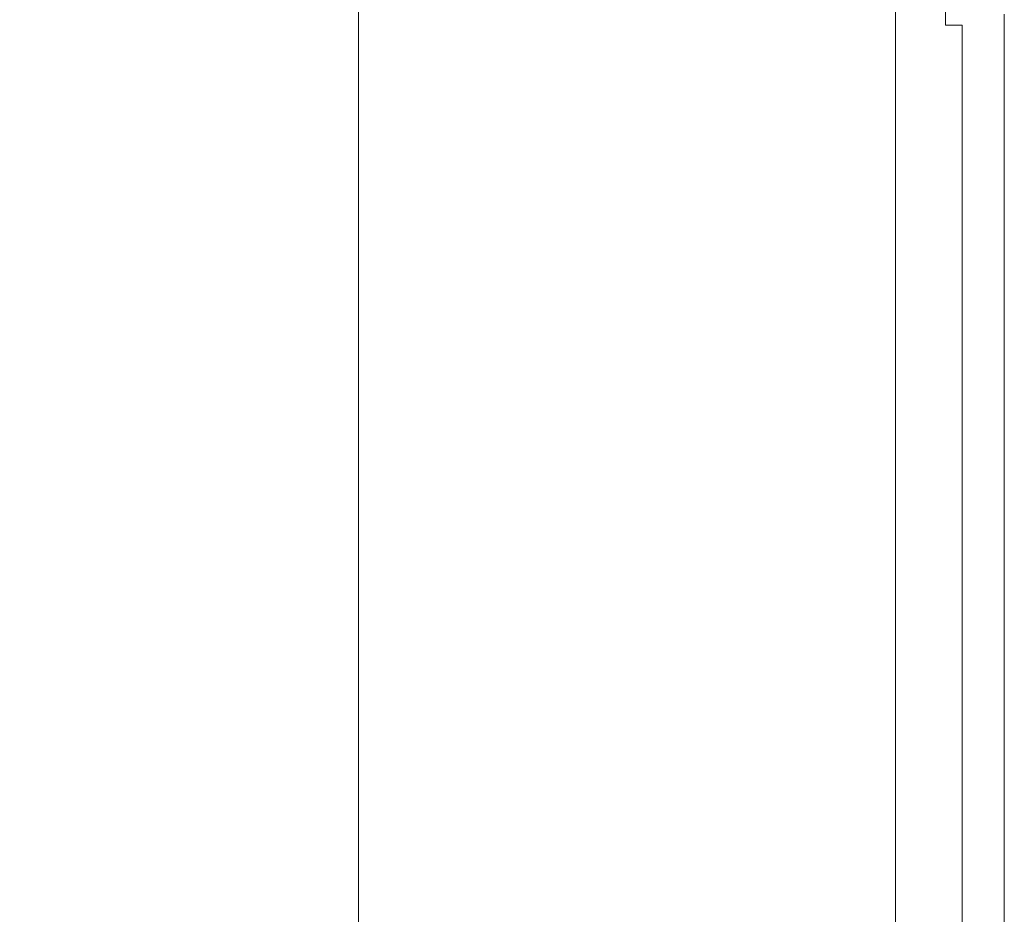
# Model space of a CAD drawing. Header units: inches. Extents: x 11 to 361, y 7 to 222.
# Tile 94 of 174: x 146 to 157, y 125 to 135. Entities that reach past the tile are written whole.
import ezdxf

# ---------------------------------------------------------------- set-up
doc = ezdxf.new("R2010")
doc.units = ezdxf.units.IN
doc.header["$LTSCALE"] = 22
doc.header["$MEASUREMENT"] = 0
doc.layers.get('0').update_dxf_attribs({"lineweight": 0})
doc.layers.add('Dimension (ANSI)', color=7, linetype='Continuous', lineweight=5)
doc.layers.add('Visible (ANSI)', color=7, linetype='Continuous', lineweight=5)
doc.styles.add('ROMANS', font='tahoma.ttf')
doc.dimstyles.new('Default (ANSI)', dxfattribs={"dimscale": 22, "dimtxt": 0.07, "dimasz": 0.07, "dimexe": 0.125, "dimexo": 0.0625, "dimgap": 0.031496, "dimtad": 0, "dimtih": 1, "dimtoh": 1, "dimrnd": 1e-08, "dimzin": 0, "dimdsep": 46, "dimtxsty": 'ROMANS', "dimblk": 'Filled-1', "dimcen": 0.09, "dimdle": 0.393701, "dimclrd": 256, "dimclre": 256, "dimclrt": 256, "dimadec": 0, "dimazin": 0, "dimtfac": 0.928571, "dimtofl": 0, "dimtmove": 0, "dimatfit": 3, "dimfxl": 1, "dimtolj": 1, "dimtzin": 0, "dimlwd": -1, "dimlwe": -1, "dimarcsym": 0})

# ---------------------------------------------------------------- blocks, each defined once
blk = doc.blocks.new('Filled-1')
at = {"color": 0}
for p, q in [((0, 0), (-1, 0.1786)), ((-1, 0.1786), (-1, -0.1786)), ((-1, 0), (0, 0)), ((-1, -0.1786), (0, 0))]:
    blk.add_line(p, q, dxfattribs=at)
at = {"color": 0, "flags": 128}
blk.add_lwpolyline([(-1, -0.1786), (0, 0), (-1, 0.1786), (-1, -0.1786)], dxfattribs=at)
at = {"color": 0}
blk.add_solid([(-1, -0.1786), (0, 0), (-1, 0.1786), (-1, -0.1786)], dxfattribs=at)
blk = doc.blocks.new('*D13')
at = {"layer": 'Defpoints', "color": 0, "transparency": 16777216}
for p in [(149.412, 174.724), (155.648, 174.724), (155.648, 115.349)]:
    blk.add_point(p, dxfattribs=at)
at = {"layer": 'Dimension (ANSI)', "transparency": 16777216}
for p, q in [((154.273, 174.724), (146.662, 174.724)), ((149.412, 173.184), (149.412, 157.21)), ((149.412, 116.889), (149.412, 145.994)), ((154.273, 115.349), (146.662, 115.349))]:
    blk.add_line(p, q, dxfattribs=at)
at = {"layer": 'Dimension (ANSI)', "transparency": 16777216, "xscale": 1.54000000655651, "yscale": 1.54000000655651, "zscale": 1.54000000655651}
for p, rotation in [((149.412, 174.724), 90), ((149.412, 115.349), 270)]:
    blk.add_blockref('Filled-1', p, dxfattribs=dict(at, rotation=rotation))
at = {"layer": 'Dimension (ANSI)', "transparency": 16777216, "insert": (149.412, 151.602), "char_height": 1.54, "attachment_point": 5, "style": 'ROMANS'}
blk.add_mtext('\\A1;\\fTahoma|b0|i0;\\H1.5400;59.38\\P\\fTahoma|b0|i0;\\H1.5400;DOOR\\P\\fTahoma|b0|i0;\\H1.5400;HEIGHT\\P\\fTahoma|b0|i0;\\H1.5400;(2 PL.)', dxfattribs=at)

msp = doc.modelspace()

# ---------------------------------------------------------------- linework, layer by layer
at = {"layer": 'Visible (ANSI)'}
for p, q in [((155.44999, 115.5466), (155.44999, 174.5261)), ((156.01249, 134.64052), (156.01249, 138.39052)), ((156.67424, 121.22374), (156.67424, 134.76564)), ((156.19999, 134.64052), (156.01249, 134.64052)), ((156.19999, 134.64052), (156.19999, 121.34885))]:
    msp.add_line(p, q, dxfattribs=at)

# ---------------------------------------------------------------- dimensions: what is measured, and where the dimension line sits
at = {"layer": 'Dimension (ANSI)'}
dim = msp.add_linear_dim(base=(149.4122975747, 174.7238530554), p1=(155.6477373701, 115.3488530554), p2=(155.6477373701, 174.7238530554), angle=270, text='\\fTahoma|b0|i0;\\H1.5400;<>\\P\\fTahoma|b0|i0;\\H1.5400;DOOR\\P\\fTahoma|b0|i0;\\H1.5400;HEIGHT\\P\\fTahoma|b0|i0;\\H1.5400;(2 PL.)', dimstyle='Default (ANSI)', override={"dimgap": 0.031496, "dimdec": 2, "dimtol": 0, "dimlim": 0, "dimtp": 0, "dimtm": 0, "dimtdec": 2, "dimatfit": 1}, dxfattribs=at)
dim.commit()
dim.dimension.update_dxf_attribs({"geometry": '*D13', "text_midpoint": (149.4122975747, 151.6020415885), "dimtype": 160})

doc.saveas('drawing.dxf')
